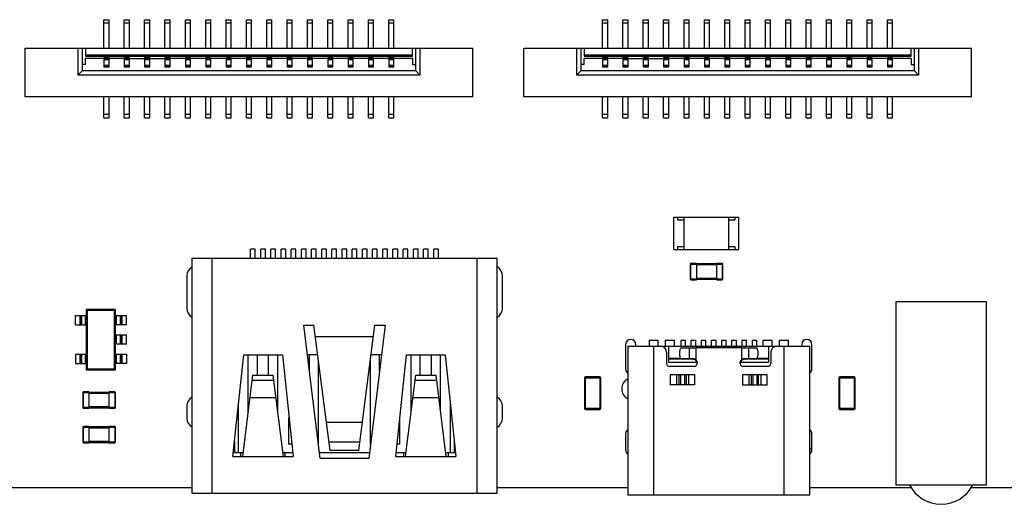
# Model space of a CAD drawing. Header units: millimetres. Extents: x 519 to 938, y 319 to 504.
# Tile 11 of 56: x 598 to 646, y 369 to 393. Entities that reach past the tile are written whole.
import ezdxf

# ---------------------------------------------------------------- set-up
doc = ezdxf.new("R2010")
doc.units = ezdxf.units.MM
doc.header["$LTSCALE"] = 30.734
doc.layers.get('0').update_dxf_attribs({"linetype": 'CONTINUOUS'})

msp = doc.modelspace()

# ---------------------------------------------------------------- linework, layer by layer
at = {"linetype": 'Continuous'}
for p, q in [((602.191, 392.598), (602.441, 392.598)), ((602.191, 391.201), (602.191, 392.598)), ((602.441, 392.425), (602.191, 392.425)), ((602.441, 391.201), (602.441, 392.598)), ((603.191, 392.598), (603.441, 392.598)), ((603.191, 391.201), (603.191, 392.598)), ((603.441, 392.425), (603.191, 392.425)), ((603.441, 391.201), (603.441, 392.598)), ((604.191, 392.598), (604.441, 392.598)), ((604.191, 391.201), (604.191, 392.598)), ((604.441, 392.425), (604.191, 392.425)), ((604.441, 391.201), (604.441, 392.598)), ((605.191, 392.598), (605.441, 392.598)), ((605.191, 391.201), (605.191, 392.598)), ((605.441, 392.425), (605.191, 392.425)), ((605.441, 391.201), (605.441, 392.598)), ((606.191, 392.598), (606.441, 392.598)), ((606.191, 391.201), (606.191, 392.598)), ((606.441, 392.425), (606.191, 392.425)), ((606.441, 391.201), (606.441, 392.598)), ((607.191, 392.598), (607.441, 392.598)), ((607.191, 391.201), (607.191, 392.598)), ((607.441, 392.425), (607.191, 392.425)), ((607.441, 391.201), (607.441, 392.598)), ((608.191, 392.598), (608.441, 392.598)), ((608.191, 391.201), (608.191, 392.598)), ((608.441, 392.425), (608.191, 392.425)), ((608.441, 391.201), (608.441, 392.598)), ((609.191, 392.598), (609.441, 392.598)), ((609.191, 391.201), (609.191, 392.598)), ((609.441, 392.425), (609.191, 392.425)), ((609.441, 391.201), (609.441, 392.598)), ((610.191, 392.598), (610.441, 392.598)), ((610.191, 391.201), (610.191, 392.598)), ((610.441, 392.425), (610.191, 392.425)), ((610.441, 391.201), (610.441, 392.598)), ((611.191, 392.598), (611.441, 392.598)), ((611.191, 391.201), (611.191, 392.598)), ((611.441, 392.425), (611.191, 392.425)), ((611.441, 391.201), (611.441, 392.598)), ((612.191, 392.598), (612.441, 392.598)), ((612.191, 391.201), (612.191, 392.598)), ((612.441, 392.425), (612.191, 392.425)), ((612.441, 391.201), (612.441, 392.598)), ((613.191, 392.598), (613.441, 392.598)), ((613.191, 391.201), (613.191, 392.598)), ((613.441, 392.425), (613.191, 392.425)), ((613.441, 391.201), (613.441, 392.598)), ((614.191, 392.598), (614.441, 392.598)), ((614.191, 391.201), (614.191, 392.598)), ((614.441, 392.425), (614.191, 392.425)), ((614.441, 391.201), (614.441, 392.598)), ((615.191, 392.598), (615.441, 392.598)), ((615.191, 391.201), (615.191, 392.598)), ((615.441, 392.425), (615.191, 392.425)), ((615.441, 391.201), (615.441, 392.598)), ((616.191, 392.598), (616.441, 392.598)), ((616.191, 391.201), (616.191, 392.598)), ((616.441, 392.425), (616.191, 392.425)), ((616.441, 391.201), (616.441, 392.598)), ((626.691, 392.598), (626.941, 392.598)), ((626.691, 391.201), (626.691, 392.598)), ((626.941, 392.425), (626.691, 392.425)), ((626.941, 391.201), (626.941, 392.598)), ((627.691, 392.598), (627.941, 392.598)), ((627.691, 391.201), (627.691, 392.598)), ((627.941, 392.425), (627.691, 392.425)), ((627.941, 391.201), (627.941, 392.598)), ((628.691, 392.598), (628.941, 392.598)), ((628.691, 391.201), (628.691, 392.598)), ((628.941, 392.425), (628.691, 392.425)), ((628.941, 391.201), (628.941, 392.598)), ((629.691, 392.598), (629.941, 392.598)), ((629.691, 391.201), (629.691, 392.598)), ((629.941, 392.425), (629.691, 392.425)), ((629.941, 391.201), (629.941, 392.598)), ((630.691, 392.598), (630.941, 392.598)), ((630.691, 391.201), (630.691, 392.598)), ((630.941, 392.425), (630.691, 392.425)), ((630.941, 391.201), (630.941, 392.598)), ((631.691, 392.598), (631.941, 392.598)), ((631.691, 391.201), (631.691, 392.598)), ((631.941, 392.425), (631.691, 392.425)), ((631.941, 391.201), (631.941, 392.598)), ((632.691, 392.598), (632.941, 392.598)), ((632.691, 391.201), (632.691, 392.598)), ((632.941, 392.425), (632.691, 392.425)), ((632.941, 391.201), (632.941, 392.598)), ((633.691, 392.598), (633.941, 392.598)), ((633.691, 391.201), (633.691, 392.598)), ((633.941, 392.425), (633.691, 392.425)), ((633.941, 391.201), (633.941, 392.598)), ((634.691, 392.598), (634.941, 392.598)), ((634.691, 391.201), (634.691, 392.598)), ((634.941, 392.425), (634.691, 392.425)), ((634.941, 391.201), (634.941, 392.598)), ((635.691, 392.598), (635.941, 392.598)), ((635.691, 391.201), (635.691, 392.598)), ((635.941, 392.425), (635.691, 392.425)), ((635.941, 391.201), (635.941, 392.598)), ((636.691, 392.598), (636.941, 392.598)), ((636.691, 391.201), (636.691, 392.598)), ((636.941, 392.425), (636.691, 392.425)), ((636.941, 391.201), (636.941, 392.598)), ((637.691, 392.598), (637.941, 392.598)), ((637.691, 391.201), (637.691, 392.598)), ((637.941, 392.425), (637.691, 392.425)), ((637.941, 391.201), (637.941, 392.598)), ((638.691, 392.598), (638.941, 392.598)), ((638.691, 391.201), (638.691, 392.598)), ((638.941, 392.425), (638.691, 392.425)), ((638.941, 391.201), (638.941, 392.598)), ((639.691, 392.598), (639.941, 392.598)), ((639.691, 391.201), (639.691, 392.598)), ((639.941, 392.425), (639.691, 392.425)), ((639.941, 391.201), (639.941, 392.598)), ((640.691, 392.598), (640.941, 392.598)), ((640.691, 391.201), (640.691, 392.598)), ((640.941, 392.425), (640.691, 392.425)), ((640.941, 391.201), (640.941, 392.598)), ((598.316, 391.201), (620.316, 391.201)), ((598.316, 388.801), (598.316, 391.201)), ((600.916, 391.201), (600.916, 389.876)), ((601.116, 391.201), (601.116, 390.076)), ((601.286, 391.201), (601.286, 390.801)), ((617.346, 390.801), (617.346, 391.201)), ((617.516, 390.076), (617.516, 391.201)), ((617.716, 391.201), (617.716, 389.876)), ((620.316, 388.801), (620.316, 391.201)), ((622.816, 391.201), (644.816, 391.201)), ((622.816, 388.801), (622.816, 391.201)), ((625.416, 391.201), (625.416, 389.876)), ((625.616, 391.201), (625.616, 390.076)), ((625.786, 391.201), (625.786, 390.801)), ((641.846, 390.801), (641.846, 391.201)), ((642.016, 390.076), (642.016, 391.201)), ((642.216, 391.201), (642.216, 389.876)), ((644.816, 388.801), (644.816, 391.201)), ((601.286, 390.397), (601.116, 390.397)), ((601.286, 390.876), (617.346, 390.876)), ((601.286, 390.801), (617.346, 390.801)), ((602.191, 390.697), (601.286, 390.697)), ((601.286, 390.397), (601.286, 390.697)), ((602.191, 390.731), (602.441, 390.731)), ((602.191, 390.731), (602.191, 390.274)), ((602.191, 390.713), (602.441, 390.713)), ((602.441, 390.622), (602.191, 390.622)), ((602.441, 390.274), (602.441, 390.731)), ((603.191, 390.697), (602.441, 390.697)), ((603.191, 390.731), (603.441, 390.731)), ((603.191, 390.731), (603.191, 390.274)), ((603.191, 390.713), (603.441, 390.713)), ((603.441, 390.622), (603.191, 390.622)), ((603.441, 390.274), (603.441, 390.731)), ((603.441, 390.697), (604.191, 390.697)), ((604.191, 390.731), (604.441, 390.731)), ((604.191, 390.731), (604.191, 390.274)), ((604.191, 390.713), (604.441, 390.713)), ((604.441, 390.622), (604.191, 390.622)), ((604.441, 390.274), (604.441, 390.731)), ((604.441, 390.697), (605.191, 390.697)), ((605.191, 390.731), (605.441, 390.731)), ((605.191, 390.731), (605.191, 390.274)), ((605.191, 390.713), (605.441, 390.713)), ((605.441, 390.622), (605.191, 390.622)), ((605.441, 390.274), (605.441, 390.731)), ((606.191, 390.697), (605.441, 390.697)), ((606.191, 390.731), (606.441, 390.731)), ((606.191, 390.731), (606.191, 390.274)), ((606.191, 390.713), (606.441, 390.713)), ((606.441, 390.622), (606.191, 390.622)), ((606.441, 390.274), (606.441, 390.731)), ((607.191, 390.697), (606.441, 390.697)), ((607.191, 390.731), (607.441, 390.731)), ((607.191, 390.731), (607.191, 390.274)), ((607.191, 390.713), (607.441, 390.713)), ((607.441, 390.622), (607.191, 390.622)), ((607.441, 390.274), (607.441, 390.731)), ((608.191, 390.697), (607.441, 390.697)), ((608.191, 390.731), (608.441, 390.731)), ((608.191, 390.731), (608.191, 390.274)), ((608.191, 390.713), (608.441, 390.713)), ((608.441, 390.622), (608.191, 390.622)), ((608.441, 390.274), (608.441, 390.731)), ((609.191, 390.697), (608.441, 390.697)), ((609.191, 390.731), (609.441, 390.731)), ((609.191, 390.731), (609.191, 390.274)), ((609.191, 390.713), (609.441, 390.713)), ((609.441, 390.622), (609.191, 390.622)), ((609.441, 390.274), (609.441, 390.731)), ((610.191, 390.697), (609.441, 390.697)), ((610.191, 390.731), (610.441, 390.731)), ((610.191, 390.731), (610.191, 390.274)), ((610.191, 390.713), (610.441, 390.713)), ((610.441, 390.622), (610.191, 390.622)), ((610.441, 390.274), (610.441, 390.731)), ((611.191, 390.697), (610.441, 390.697)), ((611.191, 390.731), (611.441, 390.731)), ((611.191, 390.731), (611.191, 390.274)), ((611.191, 390.713), (611.441, 390.713)), ((611.441, 390.622), (611.191, 390.622)), ((611.441, 390.274), (611.441, 390.731)), ((612.191, 390.697), (611.441, 390.697)), ((612.191, 390.731), (612.441, 390.731)), ((612.191, 390.731), (612.191, 390.274)), ((612.191, 390.713), (612.441, 390.713)), ((612.441, 390.622), (612.191, 390.622)), ((612.441, 390.274), (612.441, 390.731)), ((613.191, 390.697), (612.441, 390.697)), ((613.191, 390.731), (613.441, 390.731)), ((613.191, 390.731), (613.191, 390.274)), ((613.191, 390.713), (613.441, 390.713)), ((613.441, 390.622), (613.191, 390.622)), ((613.441, 390.274), (613.441, 390.731)), ((614.191, 390.697), (613.441, 390.697)), ((614.191, 390.731), (614.441, 390.731)), ((614.191, 390.731), (614.191, 390.274)), ((614.191, 390.713), (614.441, 390.713)), ((614.441, 390.622), (614.191, 390.622)), ((614.441, 390.274), (614.441, 390.731)), ((615.191, 390.697), (614.441, 390.697)), ((615.191, 390.731), (615.441, 390.731)), ((615.191, 390.731), (615.191, 390.274)), ((615.191, 390.713), (615.441, 390.713)), ((615.441, 390.622), (615.191, 390.622)), ((615.441, 390.274), (615.441, 390.731)), ((616.191, 390.697), (615.441, 390.697)), ((616.191, 390.731), (616.441, 390.731)), ((616.191, 390.731), (616.191, 390.274)), ((616.191, 390.713), (616.441, 390.713)), ((616.441, 390.622), (616.191, 390.622)), ((616.441, 390.274), (616.441, 390.731)), ((617.346, 390.697), (616.441, 390.697)), ((617.346, 390.697), (617.346, 390.397)), ((617.346, 390.397), (617.516, 390.397)), ((625.786, 390.397), (625.616, 390.397)), ((625.786, 390.876), (641.846, 390.876)), ((625.786, 390.801), (641.846, 390.801)), ((626.691, 390.697), (625.786, 390.697)), ((625.786, 390.397), (625.786, 390.697)), ((626.691, 390.731), (626.941, 390.731)), ((626.691, 390.731), (626.691, 390.274)), ((626.691, 390.713), (626.941, 390.713)), ((626.941, 390.622), (626.691, 390.622)), ((626.941, 390.274), (626.941, 390.731)), ((627.691, 390.697), (626.941, 390.697)), ((627.691, 390.731), (627.941, 390.731)), ((627.691, 390.731), (627.691, 390.274)), ((627.691, 390.713), (627.941, 390.713)), ((627.941, 390.622), (627.691, 390.622)), ((627.941, 390.274), (627.941, 390.731)), ((627.941, 390.697), (628.691, 390.697)), ((628.691, 390.731), (628.941, 390.731)), ((628.691, 390.731), (628.691, 390.274)), ((628.691, 390.713), (628.941, 390.713)), ((628.941, 390.622), (628.691, 390.622)), ((628.941, 390.274), (628.941, 390.731)), ((628.941, 390.697), (629.691, 390.697)), ((629.691, 390.731), (629.941, 390.731)), ((629.691, 390.731), (629.691, 390.274)), ((629.691, 390.713), (629.941, 390.713)), ((629.941, 390.622), (629.691, 390.622)), ((629.941, 390.274), (629.941, 390.731)), ((630.691, 390.697), (629.941, 390.697)), ((630.691, 390.731), (630.941, 390.731)), ((630.691, 390.731), (630.691, 390.274)), ((630.691, 390.713), (630.941, 390.713)), ((630.941, 390.622), (630.691, 390.622)), ((630.941, 390.274), (630.941, 390.731)), ((631.691, 390.697), (630.941, 390.697)), ((631.691, 390.731), (631.941, 390.731)), ((631.691, 390.731), (631.691, 390.274)), ((631.691, 390.713), (631.941, 390.713)), ((631.941, 390.622), (631.691, 390.622)), ((631.941, 390.274), (631.941, 390.731)), ((632.691, 390.697), (631.941, 390.697)), ((632.691, 390.731), (632.941, 390.731)), ((632.691, 390.731), (632.691, 390.274)), ((632.691, 390.713), (632.941, 390.713)), ((632.941, 390.622), (632.691, 390.622)), ((632.941, 390.274), (632.941, 390.731)), ((633.691, 390.697), (632.941, 390.697)), ((633.691, 390.731), (633.941, 390.731)), ((633.691, 390.731), (633.691, 390.274)), ((633.691, 390.713), (633.941, 390.713)), ((633.941, 390.622), (633.691, 390.622)), ((633.941, 390.274), (633.941, 390.731)), ((634.691, 390.697), (633.941, 390.697)), ((634.691, 390.731), (634.941, 390.731)), ((634.691, 390.731), (634.691, 390.274)), ((634.691, 390.713), (634.941, 390.713)), ((634.941, 390.622), (634.691, 390.622)), ((634.941, 390.274), (634.941, 390.731)), ((635.691, 390.697), (634.941, 390.697)), ((635.691, 390.731), (635.941, 390.731)), ((635.691, 390.731), (635.691, 390.274)), ((635.691, 390.713), (635.941, 390.713)), ((635.941, 390.622), (635.691, 390.622)), ((635.941, 390.274), (635.941, 390.731)), ((636.691, 390.697), (635.941, 390.697)), ((636.691, 390.731), (636.941, 390.731)), ((636.691, 390.731), (636.691, 390.274)), ((636.691, 390.713), (636.941, 390.713)), ((636.941, 390.622), (636.691, 390.622)), ((636.941, 390.274), (636.941, 390.731)), ((637.691, 390.697), (636.941, 390.697)), ((637.691, 390.731), (637.941, 390.731)), ((637.691, 390.731), (637.691, 390.274)), ((637.691, 390.713), (637.941, 390.713)), ((637.941, 390.622), (637.691, 390.622)), ((637.941, 390.274), (637.941, 390.731)), ((638.691, 390.697), (637.941, 390.697)), ((638.691, 390.731), (638.941, 390.731)), ((638.691, 390.731), (638.691, 390.274)), ((638.691, 390.713), (638.941, 390.713)), ((638.941, 390.622), (638.691, 390.622)), ((638.941, 390.274), (638.941, 390.731)), ((639.691, 390.697), (638.941, 390.697)), ((639.691, 390.731), (639.941, 390.731)), ((639.691, 390.731), (639.691, 390.274)), ((639.691, 390.713), (639.941, 390.713)), ((639.941, 390.622), (639.691, 390.622)), ((639.941, 390.274), (639.941, 390.731)), ((640.691, 390.697), (639.941, 390.697)), ((640.691, 390.731), (640.941, 390.731)), ((640.691, 390.731), (640.691, 390.274)), ((640.691, 390.713), (640.941, 390.713)), ((640.941, 390.622), (640.691, 390.622)), ((640.941, 390.274), (640.941, 390.731)), ((641.846, 390.697), (640.941, 390.697)), ((641.846, 390.697), (641.846, 390.397)), ((641.846, 390.397), (642.016, 390.397)), ((601.116, 390.076), (600.916, 389.876)), ((617.516, 390.076), (601.116, 390.076)), ((602.191, 390.356), (602.441, 390.356)), ((602.191, 390.318), (602.441, 390.318)), ((602.191, 390.311), (602.441, 390.311)), ((602.191, 390.274), (602.441, 390.274)), ((603.191, 390.356), (603.441, 390.356)), ((603.191, 390.318), (603.441, 390.318)), ((603.191, 390.311), (603.441, 390.311)), ((603.191, 390.274), (603.441, 390.274)), ((604.191, 390.356), (604.441, 390.356)), ((604.191, 390.318), (604.441, 390.318)), ((604.191, 390.311), (604.441, 390.311)), ((604.191, 390.274), (604.441, 390.274)), ((605.191, 390.356), (605.441, 390.356)), ((605.191, 390.318), (605.441, 390.318)), ((605.191, 390.311), (605.441, 390.311)), ((605.191, 390.274), (605.441, 390.274)), ((606.191, 390.356), (606.441, 390.356)), ((606.191, 390.318), (606.441, 390.318)), ((606.191, 390.311), (606.441, 390.311)), ((606.191, 390.274), (606.441, 390.274)), ((607.191, 390.356), (607.441, 390.356)), ((607.191, 390.318), (607.441, 390.318)), ((607.191, 390.311), (607.441, 390.311)), ((607.191, 390.274), (607.441, 390.274)), ((608.191, 390.356), (608.441, 390.356)), ((608.191, 390.318), (608.441, 390.318)), ((608.191, 390.311), (608.441, 390.311)), ((608.191, 390.274), (608.441, 390.274)), ((609.191, 390.356), (609.441, 390.356)), ((609.191, 390.318), (609.441, 390.318)), ((609.191, 390.311), (609.441, 390.311)), ((609.191, 390.274), (609.441, 390.274)), ((610.191, 390.356), (610.441, 390.356)), ((610.191, 390.318), (610.441, 390.318)), ((610.191, 390.311), (610.441, 390.311)), ((610.191, 390.274), (610.441, 390.274)), ((611.191, 390.356), (611.441, 390.356)), ((611.191, 390.318), (611.441, 390.318)), ((611.191, 390.311), (611.441, 390.311)), ((611.191, 390.274), (611.441, 390.274)), ((612.191, 390.356), (612.441, 390.356)), ((612.191, 390.318), (612.441, 390.318)), ((612.191, 390.311), (612.441, 390.311)), ((612.191, 390.274), (612.441, 390.274)), ((613.191, 390.356), (613.441, 390.356)), ((613.191, 390.318), (613.441, 390.318)), ((613.191, 390.311), (613.441, 390.311)), ((613.191, 390.274), (613.441, 390.274)), ((614.191, 390.356), (614.441, 390.356)), ((614.191, 390.318), (614.441, 390.318)), ((614.191, 390.311), (614.441, 390.311)), ((614.191, 390.274), (614.441, 390.274)), ((615.191, 390.356), (615.441, 390.356)), ((615.191, 390.318), (615.441, 390.318)), ((615.191, 390.311), (615.441, 390.311)), ((615.191, 390.274), (615.441, 390.274)), ((616.191, 390.356), (616.441, 390.356)), ((616.191, 390.318), (616.441, 390.318)), ((616.191, 390.311), (616.441, 390.311)), ((616.191, 390.274), (616.441, 390.274)), ((617.516, 390.076), (617.716, 389.876)), ((625.616, 390.076), (625.416, 389.876)), ((642.016, 390.076), (625.616, 390.076)), ((626.691, 390.356), (626.941, 390.356)), ((626.691, 390.318), (626.941, 390.318)), ((626.691, 390.311), (626.941, 390.311)), ((626.691, 390.274), (626.941, 390.274)), ((627.691, 390.356), (627.941, 390.356)), ((627.691, 390.318), (627.941, 390.318)), ((627.691, 390.311), (627.941, 390.311)), ((627.691, 390.274), (627.941, 390.274)), ((628.691, 390.356), (628.941, 390.356)), ((628.691, 390.318), (628.941, 390.318)), ((628.691, 390.311), (628.941, 390.311)), ((628.691, 390.274), (628.941, 390.274)), ((629.691, 390.356), (629.941, 390.356)), ((629.691, 390.318), (629.941, 390.318)), ((629.691, 390.311), (629.941, 390.311)), ((629.691, 390.274), (629.941, 390.274)), ((630.691, 390.356), (630.941, 390.356)), ((630.691, 390.318), (630.941, 390.318)), ((630.691, 390.311), (630.941, 390.311)), ((630.691, 390.274), (630.941, 390.274)), ((631.691, 390.356), (631.941, 390.356)), ((631.691, 390.318), (631.941, 390.318)), ((631.691, 390.311), (631.941, 390.311)), ((631.691, 390.274), (631.941, 390.274)), ((632.691, 390.356), (632.941, 390.356)), ((632.691, 390.318), (632.941, 390.318)), ((632.691, 390.311), (632.941, 390.311)), ((632.691, 390.274), (632.941, 390.274)), ((633.691, 390.356), (633.941, 390.356)), ((633.691, 390.318), (633.941, 390.318)), ((633.691, 390.311), (633.941, 390.311)), ((633.691, 390.274), (633.941, 390.274)), ((634.691, 390.356), (634.941, 390.356)), ((634.691, 390.318), (634.941, 390.318)), ((634.691, 390.311), (634.941, 390.311)), ((634.691, 390.274), (634.941, 390.274)), ((635.691, 390.356), (635.941, 390.356)), ((635.691, 390.318), (635.941, 390.318)), ((635.691, 390.311), (635.941, 390.311)), ((635.691, 390.274), (635.941, 390.274)), ((636.691, 390.356), (636.941, 390.356)), ((636.691, 390.318), (636.941, 390.318)), ((636.691, 390.311), (636.941, 390.311)), ((636.691, 390.274), (636.941, 390.274)), ((637.691, 390.356), (637.941, 390.356)), ((637.691, 390.318), (637.941, 390.318)), ((637.691, 390.311), (637.941, 390.311)), ((637.691, 390.274), (637.941, 390.274)), ((638.691, 390.356), (638.941, 390.356)), ((638.691, 390.318), (638.941, 390.318)), ((638.691, 390.311), (638.941, 390.311)), ((638.691, 390.274), (638.941, 390.274)), ((639.691, 390.356), (639.941, 390.356)), ((639.691, 390.318), (639.941, 390.318)), ((639.691, 390.311), (639.941, 390.311)), ((639.691, 390.274), (639.941, 390.274)), ((640.691, 390.356), (640.941, 390.356)), ((640.691, 390.318), (640.941, 390.318)), ((640.691, 390.311), (640.941, 390.311)), ((640.691, 390.274), (640.941, 390.274)), ((642.016, 390.076), (642.216, 389.876)), ((617.716, 389.876), (600.916, 389.876)), ((642.216, 389.876), (625.416, 389.876)), ((620.316, 388.801), (598.316, 388.801)), ((602.191, 387.776), (602.191, 388.801)), ((602.441, 387.776), (602.441, 388.801)), ((603.191, 387.776), (603.191, 388.801)), ((603.441, 387.776), (603.441, 388.801)), ((604.191, 387.776), (604.191, 388.801)), ((604.441, 387.776), (604.441, 388.801)), ((605.191, 387.776), (605.191, 388.801)), ((605.441, 387.776), (605.441, 388.801)), ((606.191, 387.776), (606.191, 388.801)), ((606.441, 387.776), (606.441, 388.801)), ((607.191, 387.776), (607.191, 388.801)), ((607.441, 387.776), (607.441, 388.801)), ((608.191, 387.776), (608.191, 388.801)), ((608.441, 387.776), (608.441, 388.801)), ((609.191, 387.776), (609.191, 388.801)), ((609.441, 387.776), (609.441, 388.801)), ((610.191, 387.776), (610.191, 388.801)), ((610.441, 387.776), (610.441, 388.801)), ((611.191, 387.776), (611.191, 388.801)), ((611.441, 387.776), (611.441, 388.801)), ((612.191, 387.776), (612.191, 388.801)), ((612.441, 387.776), (612.441, 388.801)), ((613.191, 387.776), (613.191, 388.801)), ((613.441, 387.776), (613.441, 388.801)), ((614.191, 387.776), (614.191, 388.801)), ((614.441, 387.776), (614.441, 388.801)), ((615.191, 387.776), (615.191, 388.801)), ((615.441, 387.776), (615.441, 388.801)), ((616.191, 387.776), (616.191, 388.801)), ((616.441, 387.776), (616.441, 388.801)), ((644.816, 388.801), (622.816, 388.801)), ((626.691, 387.776), (626.691, 388.801)), ((626.941, 387.776), (626.941, 388.801)), ((627.691, 387.776), (627.691, 388.801)), ((627.941, 387.776), (627.941, 388.801)), ((628.691, 387.776), (628.691, 388.801)), ((628.941, 387.776), (628.941, 388.801)), ((629.691, 387.776), (629.691, 388.801)), ((629.941, 387.776), (629.941, 388.801)), ((630.691, 387.776), (630.691, 388.801)), ((630.941, 387.776), (630.941, 388.801)), ((631.691, 387.776), (631.691, 388.801)), ((631.941, 387.776), (631.941, 388.801)), ((632.691, 387.776), (632.691, 388.801)), ((632.941, 387.776), (632.941, 388.801)), ((633.691, 387.776), (633.691, 388.801)), ((633.941, 387.776), (633.941, 388.801)), ((634.691, 387.776), (634.691, 388.801)), ((634.941, 387.776), (634.941, 388.801)), ((635.691, 387.776), (635.691, 388.801)), ((635.941, 387.776), (635.941, 388.801)), ((636.691, 387.776), (636.691, 388.801)), ((636.941, 387.776), (636.941, 388.801)), ((637.691, 387.776), (637.691, 388.801)), ((637.941, 387.776), (637.941, 388.801)), ((638.691, 387.776), (638.691, 388.801)), ((638.941, 387.776), (638.941, 388.801)), ((639.691, 387.776), (639.691, 388.801)), ((639.941, 387.776), (639.941, 388.801)), ((640.691, 387.776), (640.691, 388.801)), ((640.941, 387.776), (640.941, 388.801)), ((602.191, 387.949), (602.441, 387.949)), ((602.191, 387.776), (602.441, 387.776)), ((603.191, 387.949), (603.441, 387.949)), ((603.191, 387.776), (603.441, 387.776)), ((604.191, 387.949), (604.441, 387.949)), ((604.191, 387.776), (604.441, 387.776)), ((605.191, 387.949), (605.441, 387.949)), ((605.191, 387.776), (605.441, 387.776)), ((606.191, 387.949), (606.441, 387.949)), ((606.191, 387.776), (606.441, 387.776)), ((607.191, 387.949), (607.441, 387.949)), ((607.191, 387.776), (607.441, 387.776)), ((608.191, 387.949), (608.441, 387.949)), ((608.191, 387.776), (608.441, 387.776)), ((609.191, 387.949), (609.441, 387.949)), ((609.191, 387.776), (609.441, 387.776)), ((610.191, 387.949), (610.441, 387.949)), ((610.191, 387.776), (610.441, 387.776)), ((611.191, 387.949), (611.441, 387.949)), ((611.191, 387.776), (611.441, 387.776)), ((612.191, 387.949), (612.441, 387.949)), ((612.191, 387.776), (612.441, 387.776)), ((613.191, 387.949), (613.441, 387.949)), ((613.191, 387.776), (613.441, 387.776)), ((614.191, 387.949), (614.441, 387.949)), ((614.191, 387.776), (614.441, 387.776)), ((615.191, 387.949), (615.441, 387.949)), ((615.191, 387.776), (615.441, 387.776)), ((616.191, 387.949), (616.441, 387.949)), ((616.191, 387.776), (616.441, 387.776)), ((626.691, 387.949), (626.941, 387.949)), ((626.691, 387.776), (626.941, 387.776)), ((627.691, 387.949), (627.941, 387.949)), ((627.691, 387.776), (627.941, 387.776)), ((628.691, 387.949), (628.941, 387.949)), ((628.691, 387.776), (628.941, 387.776)), ((629.691, 387.949), (629.941, 387.949)), ((629.691, 387.776), (629.941, 387.776)), ((630.691, 387.949), (630.941, 387.949)), ((630.691, 387.776), (630.941, 387.776)), ((631.691, 387.949), (631.941, 387.949)), ((631.691, 387.776), (631.941, 387.776)), ((632.691, 387.949), (632.941, 387.949)), ((632.691, 387.776), (632.941, 387.776)), ((633.691, 387.949), (633.941, 387.949)), ((633.691, 387.776), (633.941, 387.776)), ((634.691, 387.949), (634.941, 387.949)), ((634.691, 387.776), (634.941, 387.776)), ((635.691, 387.949), (635.941, 387.949)), ((635.691, 387.776), (635.941, 387.776)), ((636.691, 387.949), (636.941, 387.949)), ((636.691, 387.776), (636.941, 387.776)), ((637.691, 387.949), (637.941, 387.949)), ((637.691, 387.776), (637.941, 387.776)), ((638.691, 387.949), (638.941, 387.949)), ((638.691, 387.776), (638.941, 387.776)), ((639.691, 387.949), (639.941, 387.949)), ((639.691, 387.776), (639.941, 387.776)), ((640.691, 387.949), (640.941, 387.949)), ((640.691, 387.776), (640.941, 387.776)), ((630.185, 382.898), (633.385, 382.898)), ((630.185, 381.298), (630.185, 382.898)), ((630.385, 382.748), (630.385, 382.898)), ((630.685, 382.748), (630.385, 382.748)), ((630.685, 382.898), (630.685, 381.298)), ((632.885, 382.898), (632.885, 381.298)), ((633.185, 382.748), (632.885, 382.748)), ((633.185, 382.898), (633.185, 382.748)), ((633.385, 381.298), (633.385, 382.898)), ((609.623, 381.325), (609.393, 381.325)), ((609.393, 380.875), (609.393, 381.325)), ((609.623, 380.875), (609.623, 381.325)), ((610.123, 381.325), (609.893, 381.325)), ((609.893, 380.875), (609.893, 381.325)), ((610.123, 380.875), (610.123, 381.325)), ((610.623, 381.325), (610.393, 381.325)), ((610.393, 380.875), (610.393, 381.325)), ((610.623, 380.875), (610.623, 381.325)), ((611.123, 381.325), (610.893, 381.325)), ((610.893, 380.875), (610.893, 381.325)), ((611.123, 380.875), (611.123, 381.325)), ((611.623, 381.325), (611.393, 381.325)), ((611.393, 380.875), (611.393, 381.325)), ((611.623, 380.875), (611.623, 381.325)), ((612.123, 381.325), (611.893, 381.325)), ((611.893, 380.875), (611.893, 381.325)), ((612.123, 380.875), (612.123, 381.325)), ((612.623, 381.325), (612.393, 381.325)), ((612.393, 380.875), (612.393, 381.325)), ((612.623, 380.875), (612.623, 381.325)), ((613.123, 381.325), (612.893, 381.325)), ((612.893, 380.875), (612.893, 381.325)), ((613.123, 380.875), (613.123, 381.325)), ((613.623, 381.325), (613.393, 381.325)), ((613.393, 380.875), (613.393, 381.325)), ((613.623, 380.875), (613.623, 381.325)), ((614.123, 381.325), (613.893, 381.325)), ((613.893, 380.875), (613.893, 381.325)), ((614.123, 380.875), (614.123, 381.325)), ((614.623, 381.325), (614.393, 381.325)), ((614.393, 380.875), (614.393, 381.325)), ((614.623, 380.875), (614.623, 381.325)), ((615.123, 381.325), (614.893, 381.325)), ((614.893, 380.875), (614.893, 381.325)), ((615.123, 380.875), (615.123, 381.325)), ((615.623, 381.325), (615.393, 381.325)), ((615.393, 380.875), (615.393, 381.325)), ((615.623, 380.875), (615.623, 381.325)), ((616.123, 381.325), (615.893, 381.325)), ((615.893, 380.875), (615.893, 381.325)), ((616.123, 380.875), (616.123, 381.325)), ((616.623, 381.325), (616.393, 381.325)), ((616.393, 380.875), (616.393, 381.325)), ((616.623, 380.875), (616.623, 381.325)), ((617.123, 381.325), (616.893, 381.325)), ((616.893, 380.875), (616.893, 381.325)), ((617.123, 380.875), (617.123, 381.325)), ((617.623, 381.325), (617.393, 381.325)), ((617.393, 380.875), (617.393, 381.325)), ((617.623, 380.875), (617.623, 381.325)), ((618.123, 381.325), (617.893, 381.325)), ((617.893, 380.875), (617.893, 381.325)), ((618.123, 380.875), (618.123, 381.325)), ((618.623, 381.325), (618.393, 381.325)), ((618.393, 380.875), (618.393, 381.325)), ((618.623, 380.875), (618.623, 381.325)), ((630.185, 381.298), (633.385, 381.298)), ((630.385, 381.448), (630.685, 381.448)), ((630.385, 381.298), (630.385, 381.448)), ((632.885, 381.448), (633.185, 381.448)), ((633.185, 381.448), (633.185, 381.298)), ((606.508, 380.875), (621.508, 380.875)), ((606.508, 380.875), (606.508, 369.325)), ((607.508, 369.325), (607.508, 380.875)), ((620.508, 380.875), (620.508, 369.325)), ((621.508, 369.325), (621.508, 380.875)), ((630.998, 380.588), (631.298, 380.588)), ((630.998, 380.588), (630.998, 379.848)), ((631.298, 380.618), (631.028, 380.618)), ((631.028, 379.818), (631.028, 380.618)), ((631.298, 380.618), (631.298, 379.818)), ((632.298, 380.598), (631.298, 380.598)), ((631.298, 380.558), (632.298, 380.558)), ((632.568, 380.618), (632.298, 380.618)), ((632.298, 379.818), (632.298, 380.618)), ((632.298, 380.588), (632.598, 380.588)), ((632.568, 380.618), (632.568, 379.818)), ((632.598, 379.848), (632.598, 380.588)), ((606.266, 380.01), (606.266, 378.41)), ((621.766, 378.41), (621.766, 380.01)), ((631.298, 379.848), (630.998, 379.848)), ((631.028, 379.818), (631.298, 379.818)), ((632.298, 379.878), (631.298, 379.878)), ((631.298, 379.838), (632.298, 379.838)), ((632.598, 379.848), (632.298, 379.848)), ((632.298, 379.818), (632.568, 379.818)), ((601.342, 378.375), (602.742, 378.375)), ((601.342, 378.375), (601.39, 378.327)), ((601.342, 375.375), (601.342, 378.375)), ((601.39, 378.327), (602.694, 378.327)), ((601.39, 375.423), (601.39, 378.327)), ((602.742, 378.375), (602.694, 378.327)), ((602.694, 378.327), (602.694, 375.423)), ((602.742, 378.375), (602.742, 375.375)), ((645.55, 378.727), (641.099, 378.727)), ((641.099, 378.727), (641.099, 369.729)), ((645.55, 369.729), (645.55, 378.727)), ((600.792, 378.05), (601.342, 378.05)), ((600.792, 377.6), (600.792, 378.05)), ((601.015, 377.6), (601.015, 378.05)), ((601.065, 378.05), (601.065, 377.6)), ((601.087, 378.05), (601.087, 377.6)), ((601.285, 377.6), (601.285, 378.05)), ((602.742, 378.05), (603.292, 378.05)), ((602.799, 378.05), (602.799, 377.6)), ((602.997, 377.6), (602.997, 378.05)), ((603.019, 377.6), (603.019, 378.05)), ((603.069, 378.05), (603.069, 377.6)), ((603.292, 377.6), (603.292, 378.05)), ((600.792, 377.6), (601.342, 377.6)), ((603.292, 377.6), (602.742, 377.6)), ((612.008, 377.575), (612.508, 377.575)), ((612.808, 371.025), (612.008, 377.575)), ((613.308, 371.425), (612.508, 377.575)), ((614.708, 371.425), (615.508, 377.575)), ((616.008, 377.575), (615.208, 371.025)), ((615.508, 377.575), (616.008, 377.575)), ((602.742, 377.1), (603.292, 377.1)), ((602.799, 377.1), (602.799, 376.65)), ((602.997, 376.65), (602.997, 377.1)), ((603.019, 376.65), (603.019, 377.1)), ((603.069, 377.1), (603.069, 376.65)), ((603.292, 376.65), (603.292, 377.1)), ((612.58, 377.025), (615.437, 377.025)), ((628.988, 376.849), (629.408, 376.849)), ((628.988, 376.549), (628.988, 376.849)), ((629.408, 376.849), (629.408, 376.549)), ((629.788, 376.849), (630.208, 376.849)), ((629.788, 376.549), (629.788, 376.849)), ((630.208, 376.849), (630.208, 376.549)), ((630.548, 376.849), (630.748, 376.849)), ((630.548, 376.549), (630.548, 376.849)), ((630.748, 376.849), (630.748, 376.549)), ((631.048, 376.849), (631.248, 376.849)), ((631.048, 376.549), (631.048, 376.849)), ((631.248, 376.849), (631.248, 376.549)), ((631.548, 376.849), (631.748, 376.849)), ((631.548, 376.549), (631.548, 376.849)), ((631.748, 376.849), (631.748, 376.549)), ((632.048, 376.849), (632.248, 376.849)), ((632.048, 376.549), (632.048, 376.849)), ((632.248, 376.849), (632.248, 376.549)), ((632.548, 376.849), (632.748, 376.849)), ((632.548, 376.549), (632.548, 376.849)), ((632.748, 376.849), (632.748, 376.549)), ((633.048, 376.849), (633.248, 376.849)), ((633.048, 376.549), (633.048, 376.849)), ((633.248, 376.849), (633.248, 376.549)), ((633.548, 376.849), (633.748, 376.849)), ((633.548, 376.549), (633.548, 376.849)), ((633.748, 376.849), (633.748, 376.549)), ((634.048, 376.849), (634.248, 376.849)), ((634.048, 376.549), (634.048, 376.849)), ((634.248, 376.849), (634.248, 376.549)), ((634.588, 376.849), (635.008, 376.849)), ((634.588, 376.549), (634.588, 376.849)), ((635.008, 376.849), (635.008, 376.549)), ((635.388, 376.849), (635.808, 376.849)), ((635.388, 376.549), (635.388, 376.849)), ((635.808, 376.849), (635.808, 376.549)), ((603.292, 376.65), (602.742, 376.65)), ((627.823, 376.629), (627.823, 375.429)), ((627.928, 376.549), (636.868, 376.549)), ((627.928, 376.549), (627.928, 369.249)), ((628.323, 376.549), (628.323, 376.629)), ((629.208, 369.249), (629.208, 376.549)), ((629.698, 376.549), (629.698, 376.501)), ((629.948, 375.746), (629.948, 376.549)), ((630.582, 376.474), (630.942, 376.474)), ((630.942, 376.474), (630.942, 375.924)), ((630.943, 376.474), (631.288, 376.474)), ((631.148, 376.474), (631.148, 376.549)), ((633.508, 376.474), (631.288, 376.474)), ((631.288, 375.886), (631.288, 376.474)), ((631.348, 376.549), (631.348, 376.474)), ((633.448, 376.474), (633.448, 376.549)), ((633.508, 376.474), (633.508, 375.886)), ((633.509, 376.474), (633.854, 376.474)), ((633.648, 376.549), (633.648, 376.474)), ((633.854, 376.474), (634.215, 376.474)), ((633.854, 376.474), (633.854, 375.924)), ((634.848, 376.549), (634.848, 375.746)), ((635.098, 376.501), (635.098, 376.549)), ((635.588, 376.549), (635.588, 369.249)), ((636.473, 376.629), (636.473, 376.549)), ((636.868, 369.249), (636.868, 376.549)), ((636.973, 375.429), (636.973, 376.629)), ((600.792, 376.15), (601.342, 376.15)), ((600.792, 376.15), (600.792, 375.7)), ((601.015, 375.7), (601.015, 376.15)), ((601.065, 376.15), (601.065, 375.7)), ((601.087, 376.15), (601.087, 375.7)), ((601.285, 375.7), (601.285, 376.15)), ((602.742, 376.15), (603.292, 376.15)), ((602.799, 376.15), (602.799, 375.7)), ((602.997, 375.7), (602.997, 376.15)), ((603.019, 375.7), (603.019, 376.15)), ((603.069, 376.15), (603.069, 375.7)), ((603.292, 376.15), (603.292, 375.7)), ((608.53, 371.125), (609.058, 376.125)), ((609.058, 376.125), (610.958, 376.125)), ((609.283, 373.325), (609.283, 376.125)), ((609.733, 375.125), (609.733, 376.125)), ((610.283, 375.125), (610.283, 376.125)), ((610.733, 373.325), (610.733, 376.125)), ((610.958, 376.125), (611.487, 371.125)), ((612.697, 376.125), (612.186, 376.125)), ((612.283, 375.323), (612.283, 376.125)), ((615.831, 376.125), (615.32, 376.125)), ((615.733, 375.323), (615.733, 376.125)), ((616.53, 371.125), (617.058, 376.125)), ((617.058, 376.125), (618.958, 376.125)), ((617.283, 373.325), (617.283, 376.125)), ((617.733, 375.125), (617.733, 376.125)), ((618.283, 375.125), (618.283, 376.125)), ((618.733, 373.325), (618.733, 376.125)), ((618.958, 376.125), (619.487, 371.125)), ((629.838, 376.249), (629.838, 375.699)), ((629.948, 375.966), (630.517, 375.966)), ((631.199, 375.909), (629.948, 375.909)), ((630.485, 376.074), (630.485, 376.324)), ((630.942, 375.924), (630.582, 375.924)), ((631.188, 375.924), (630.943, 375.924)), ((631.148, 375.913), (631.148, 375.924)), ((631.148, 375.913), (631.187, 375.91)), ((631.199, 375.909), (631.338, 375.757)), ((633.458, 375.757), (633.598, 375.909)), ((634.848, 375.909), (633.598, 375.909)), ((633.853, 375.924), (633.608, 375.924)), ((633.61, 375.91), (633.648, 375.913)), ((633.648, 375.924), (633.648, 375.913)), ((634.215, 375.924), (633.854, 375.924)), ((634.28, 375.966), (634.848, 375.966)), ((634.311, 376.324), (634.311, 376.074)), ((634.958, 376.249), (634.958, 375.699)), ((600.792, 375.7), (601.342, 375.7)), ((601.342, 375.375), (601.39, 375.423)), ((602.694, 375.423), (601.39, 375.423)), ((602.742, 375.375), (602.694, 375.423)), ((603.292, 375.7), (602.742, 375.7)), ((612.733, 371.735), (612.733, 375.845)), ((615.283, 371.735), (615.283, 375.845)), ((631.338, 375.746), (629.948, 375.746)), ((631.188, 375.549), (629.988, 375.549)), ((631.338, 375.774), (631.338, 375.699)), ((633.458, 375.699), (633.458, 375.774)), ((634.848, 375.746), (633.458, 375.746)), ((634.808, 375.549), (633.608, 375.549)), ((602.742, 375.375), (601.342, 375.375)), ((609.008, 371.125), (609.508, 375.125)), ((609.508, 375.125), (610.508, 375.125)), ((611.008, 371.125), (610.508, 375.125)), ((617.008, 371.125), (617.508, 375.125)), ((617.508, 375.125), (618.508, 375.125)), ((619.008, 371.125), (618.508, 375.125)), ((625.804, 374.99), (626.604, 374.99)), ((625.804, 374.99), (625.804, 373.49)), ((626.554, 375.04), (625.854, 375.04)), ((625.854, 373.44), (625.854, 375.04)), ((626.554, 375.04), (626.554, 373.44)), ((626.604, 373.49), (626.604, 374.99)), ((631.23, 375.149), (630.015, 375.149)), ((630.015, 375.149), (630.015, 374.649)), ((630.335, 374.649), (630.335, 375.149)), ((630.438, 375.149), (630.438, 374.649)), ((630.53, 374.649), (630.53, 375.149)), ((630.715, 375.149), (630.715, 374.649)), ((630.807, 374.649), (630.807, 375.149)), ((630.91, 375.149), (630.91, 374.649)), ((631.23, 374.649), (631.23, 375.149)), ((634.781, 375.149), (633.566, 375.149)), ((633.566, 375.149), (633.566, 374.649)), ((633.886, 374.649), (633.886, 375.149)), ((633.989, 375.149), (633.989, 374.649)), ((634.081, 374.649), (634.081, 375.149)), ((634.266, 375.149), (634.266, 374.649)), ((634.358, 374.649), (634.358, 375.149)), ((634.461, 375.149), (634.461, 374.649)), ((634.781, 374.649), (634.781, 375.149)), ((638.3, 374.99), (639.1, 374.99)), ((638.3, 374.99), (638.3, 373.49)), ((639.05, 375.04), (638.35, 375.04)), ((638.35, 373.44), (638.35, 375.04)), ((639.05, 375.04), (639.05, 373.44)), ((639.1, 373.49), (639.1, 374.99)), ((609.478, 374.877), (610.539, 374.877)), ((617.478, 374.877), (618.539, 374.877)), ((631.23, 374.649), (630.015, 374.649)), ((633.566, 374.649), (634.781, 374.649)), ((601.153, 374.271), (601.453, 374.271)), ((601.153, 374.271), (601.153, 373.531)), ((601.453, 374.301), (601.183, 374.301)), ((601.183, 373.501), (601.183, 374.301)), ((601.453, 374.301), (601.453, 373.501)), ((602.453, 374.281), (601.453, 374.281)), ((601.453, 374.241), (602.453, 374.241)), ((602.723, 374.301), (602.453, 374.301)), ((602.453, 373.501), (602.453, 374.301)), ((602.453, 374.271), (602.753, 374.271)), ((602.723, 374.301), (602.723, 373.501)), ((602.753, 373.531), (602.753, 374.271)), ((610.647, 374.017), (609.37, 374.017)), ((618.647, 374.017), (617.37, 374.017)), ((601.453, 373.531), (601.153, 373.531)), ((601.183, 373.501), (601.453, 373.501)), ((602.453, 373.561), (601.453, 373.561)), ((601.453, 373.521), (602.453, 373.521)), ((602.753, 373.531), (602.453, 373.531)), ((602.453, 373.501), (602.723, 373.501)), ((606.266, 373.61), (606.266, 373.01)), ((608.808, 371.325), (608.808, 373.761)), ((619.208, 373.761), (619.208, 371.325)), ((621.766, 373.01), (621.766, 373.61)), ((626.604, 373.49), (625.804, 373.49)), ((639.1, 373.49), (638.3, 373.49)), ((611.283, 371.735), (611.283, 373.052)), ((616.733, 371.735), (616.733, 373.052)), ((625.854, 373.44), (626.554, 373.44)), ((638.35, 373.44), (639.05, 373.44)), ((601.153, 372.571), (601.453, 372.571)), ((601.153, 372.571), (601.153, 371.831)), ((601.453, 372.601), (601.183, 372.601)), ((601.183, 371.801), (601.183, 372.601)), ((601.453, 372.601), (601.453, 371.801)), ((602.453, 372.581), (601.453, 372.581)), ((601.453, 372.541), (602.453, 372.541)), ((602.723, 372.601), (602.453, 372.601)), ((602.453, 371.801), (602.453, 372.601)), ((602.453, 372.571), (602.753, 372.571)), ((602.723, 372.601), (602.723, 371.801)), ((602.753, 371.831), (602.753, 372.571)), ((613.128, 372.81), (614.889, 372.81)), ((627.823, 372.249), (627.823, 371.449)), ((636.973, 371.449), (636.973, 372.249)), ((601.453, 371.831), (601.153, 371.831)), ((601.183, 371.801), (601.453, 371.801)), ((602.453, 371.861), (601.453, 371.861)), ((601.453, 371.821), (602.453, 371.821)), ((602.753, 371.831), (602.453, 371.831)), ((602.453, 371.801), (602.723, 371.801)), ((608.608, 371.87), (608.608, 371.325)), ((611.423, 371.735), (611.283, 371.735)), ((612.733, 371.735), (612.722, 371.735)), ((614.762, 371.836), (613.255, 371.836)), ((615.295, 371.735), (615.283, 371.735)), ((616.733, 371.735), (616.594, 371.735)), ((619.408, 371.325), (619.408, 371.87)), ((608.53, 371.125), (611.487, 371.125)), ((608.608, 371.325), (609.033, 371.325)), ((608.91, 371.125), (608.91, 371.325)), ((610.983, 371.325), (611.466, 371.325)), ((611.102, 371.125), (611.102, 371.325)), ((612.772, 371.325), (615.245, 371.325)), ((614.708, 371.425), (613.308, 371.425)), ((616.53, 371.125), (619.487, 371.125)), ((616.551, 371.325), (617.033, 371.325)), ((616.915, 371.325), (616.915, 371.125)), ((618.983, 371.325), (619.408, 371.325)), ((619.107, 371.325), (619.107, 371.125)), ((636.973, 371.481), (636.868, 371.481)), ((615.208, 371.025), (612.808, 371.025)), ((597.042, 369.601), (606.508, 369.601)), ((621.508, 369.601), (627.928, 369.601)), ((636.868, 369.601), (641.842, 369.601)), ((641.099, 369.729), (645.55, 369.729)), ((644.808, 369.601), (647.512, 369.601)), ((606.508, 369.325), (621.508, 369.325)), ((627.928, 369.249), (636.868, 369.249))]:
    msp.add_line(p, q, dxfattribs=at)
for centre, radius, start, end in [((606.766, 380.01), 0.5, 121.5812, 180), ((621.266, 380.01), 0.5, 360, 60.2169), ((631.028, 380.588), 0.03, 90, 180), ((632.568, 380.588), 0.03, 0, 90), ((631.028, 379.848), 0.03, 180, 270), ((632.568, 379.848), 0.03, 270, 0), ((606.766, 378.41), 0.5, 180, 238.3803), ((621.266, 378.41), 0.5, 299.7526, 360), ((628.073, 376.629), 0.25, 360, 180), ((636.723, 376.629), 0.25, 360, 180), ((629.538, 376.249), 0.3, 360, 90), ((635.258, 376.249), 0.3, 90, 180), ((631.188, 375.773), 0.151, 48.2409, 89.8721), ((631.188, 375.774), 0.15, 360, 48.1996), ((633.608, 375.774), 0.15, 131.7701, 180), ((633.609, 375.772), 0.152, 90.3477, 131.5914), ((628.073, 375.429), 0.25, 180, 233.6021), ((629.988, 375.699), 0.15, 180, 270), ((631.188, 375.699), 0.15, 270, 360), ((633.608, 375.699), 0.15, 180, 270), ((634.808, 375.699), 0.15, 270, 360), ((636.723, 375.429), 0.25, 306.4526, 360), ((625.854, 374.99), 0.05, 90, 180), ((626.554, 374.99), 0.05, 360, 90), ((628.178, 374.452), 0.55, 117.7016, 242.2984), ((638.35, 374.99), 0.05, 90, 180), ((639.05, 374.99), 0.05, 360, 90), ((601.183, 374.271), 0.03, 90, 180), ((602.723, 374.271), 0.03, 0, 90), ((606.766, 373.61), 0.5, 121.581, 180), ((621.266, 373.61), 0.5, 360, 60.2168), ((601.183, 373.531), 0.03, 180, 270), ((602.723, 373.531), 0.03, 270, 0), ((625.854, 373.49), 0.05, 180, 270), ((626.554, 373.49), 0.05, 270, 360), ((638.35, 373.49), 0.05, 180, 270), ((639.05, 373.49), 0.05, 270, 360), ((606.766, 373.01), 0.5, 180, 238.3804), ((621.266, 373.01), 0.5, 299.7527, 360), ((601.183, 372.571), 0.03, 90, 180), ((602.723, 372.571), 0.03, 0, 90), ((628.073, 372.249), 0.25, 126.451, 180), ((636.723, 372.249), 0.25, 360, 53.6005), ((601.183, 371.831), 0.03, 180, 270), ((602.723, 371.831), 0.03, 270, 0), ((628.073, 371.449), 0.25, 180, 233.6021), ((636.723, 371.449), 0.25, 306.4526, 360), ((643.325, 370.528), 1.75, 207.2283, 332.7717)]:
    msp.add_arc(centre, radius, start, end, dxfattribs=at)
for points, knots in [([(630.582, 376.474), (630.575, 376.474), (630.562, 376.472), (630.544, 376.463), (630.527, 376.449), (630.507, 376.423), (630.49, 376.38), (630.485, 376.343), (630.485, 376.324)], [0, 0, 0, 0, 0.097396, 0.199931, 0.310959, 0.43233, 0.703547, 1, 1, 1, 1]), ([(634.311, 376.324), (634.311, 376.343), (634.307, 376.38), (634.29, 376.423), (634.27, 376.449), (634.253, 376.463), (634.234, 376.472), (634.221, 376.474), (634.215, 376.474)], [0, 0, 0, 0, 0.296453, 0.567671, 0.689041, 0.800069, 0.902604, 1, 1, 1, 1]), ([(630.485, 376.074), (630.485, 376.055), (630.49, 376.018), (630.507, 375.975), (630.527, 375.949), (630.544, 375.935), (630.562, 375.926), (630.575, 375.924), (630.582, 375.924)], [0, 0, 0, 0, 0.296453, 0.567671, 0.689041, 0.800069, 0.902604, 1, 1, 1, 1]), ([(634.215, 375.924), (634.221, 375.924), (634.234, 375.926), (634.253, 375.935), (634.27, 375.949), (634.29, 375.975), (634.307, 376.018), (634.311, 376.055), (634.311, 376.074)], [0, 0, 0, 0, 0.097396, 0.199931, 0.310959, 0.43233, 0.703547, 1, 1, 1, 1])]:
    msp.add_open_spline(points, degree=3, knots=knots, dxfattribs=at)

doc.saveas('drawing.dxf')
